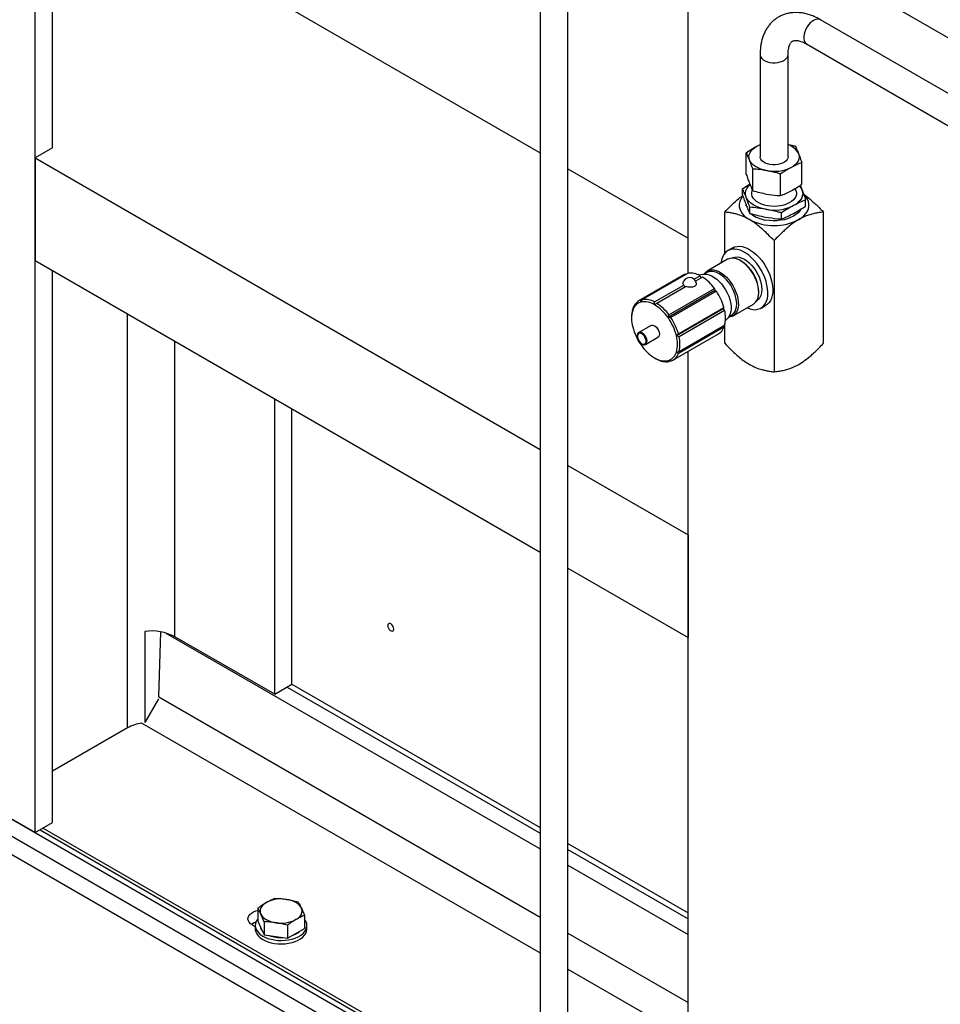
# Model space of a CAD drawing. Header units: millimetres. Extents: x 0 to 25230, y 0 to 17820.
# Tile 16 of 244: x 3914 to 4573, y 10610 to 11315. Entities that reach past the tile are written whole.
import ezdxf

# ---------------------------------------------------------------- set-up
doc = ezdxf.new("R2010")
doc.units = ezdxf.units.MM
doc.linetypes.add('SLD-Sólida', pattern=[0])
doc.layers.add('REFERÊNCIAS', color=9, linetype='SLD-Sólida')

msp = doc.modelspace()

# ---------------------------------------------------------------- linework, layer by layer
at = {"color": 7, "linetype": 'SLD-Sólida', "lineweight": 25, "ltscale": 30}
for p, q in [((4286.66, 11444.18), (4286.66, 10174.95)), ((4306.66, 10174.95), (4306.66, 11444.18)), ((4541.26, 11324.09), (5590.44, 10718.41)), ((4650.56, 11221.08), (4487.51, 11315.21)), ((4477.51, 11297.89), (4640.56, 11203.76)), ((4444.22, 11290.22), (4444.22, 11217.14)), ((4464.22, 11217.14), (4464.22, 11290.22)), ((4441.98, 11224.76), (4444.22, 11225.86)), ((4434.36, 11204.55), (4434.36, 11220.07)), ((4438.98, 11192.85), (4438.98, 11208.37)), ((4474.08, 11197.47), (4474.08, 11212.99)), ((4458.84, 11189.31), (4458.84, 11204.83)), ((4431.6, 11189.94), (4431.6, 11194.29)), ((4476.84, 11181.87), (4476.84, 11186.23)), ((4436.86, 11176.61), (4436.86, 11180.97)), ((4418.87, 11147.98), (4418.87, 11177.55)), ((4459.48, 11172.58), (4459.48, 11176.94)), ((4489.58, 11083.62), (4489.58, 11177.55)), ((4424.67, 11151.97), (4421.13, 11149.93)), ((4454.22, 11157.14), (4454.22, 11063.21)), ((4420.9, 11143.73), (4406.35, 11135.33)), ((4424.19, 11144.64), (4424.12, 11144.6)), ((4430.76, 11142.46), (4430.15, 11142.82)), ((4389.87, 11132.75), (4357.28, 11113.93)), ((4358.67, 11114.57), (4391.27, 11133.39)), ((4392.63, 11133.75), (4360.04, 11114.93)), ((4391.27, 11133.39), (4391.59, 11133.14)), ((4396.89, 11129.47), (4401.28, 11132)), ((4402.97, 11131.02), (4398, 11128.16)), ((4402.74, 11132.88), (4400.68, 11132.3)), ((4401.28, 11132), (4402.12, 11130.54)), ((4406.17, 11134.24), (4404.24, 11133.12)), ((4368.68, 11113.18), (4389.66, 11125.29)), ((4391.35, 11124.32), (4370.37, 11112.21)), ((4379.01, 11103.98), (4411.61, 11122.79)), ((4411.61, 11122.79), (4411.8, 11121.32)), ((4411.8, 11121.32), (4378.34, 11102.01)), ((4412.98, 11120.86), (4380.38, 11102.04)), ((4411.8, 11121.32), (4412.98, 11120.86)), ((4443.23, 11120.16), (4443.23, 11120.86)), ((4417.77, 11108.37), (4384.31, 11089.05)), ((4385.72, 11090.47), (4418.32, 11109.29)), ((4418.32, 11109.29), (4417.77, 11108.37)), ((4417.77, 11108.37), (4418.84, 11107.13)), ((4424.85, 11103.29), (4439.4, 11111.69)), ((4441.76, 11114.04), (4441.83, 11114.09)), ((4444.88, 11108.79), (4448.42, 11110.83)), ((4352.2, 11102.72), (4352.2, 11101.72)), ((4352.81, 11107.61), (4353.11, 11107.79)), ((4418.84, 11107.13), (4386.25, 11088.31)), ((4419.39, 11099.89), (4420.92, 11101.4)), ((4421.88, 11102.57), (4423.81, 11103.68)), ((4366.21, 11096.46), (4357.37, 11091.36)), ((4418.32, 11095.08), (4385.72, 11076.26)), ((4386.25, 11077.82), (4418.84, 11096.63)), ((4417.95, 11096.12), (4418.32, 11095.08)), ((4418.87, 11083.62), (4418.87, 11096.73)), ((4362.27, 11082.87), (4371.11, 11087.97)), ((4381.78, 11071.5), (4414.37, 11090.31)), ((4379.82, 11070.96), (4379.01, 11070.5))]:
    msp.add_line(p, q, dxfattribs=at)
at = {"color": 7, "linetype": 'SLD-Sólida', "lineweight": 25, "ltscale": 30, "flags": 128}
for points in [[(4487.51, 11315.21), (4486.61, 11315.57), (4485.44, 11315.68), (4484.17, 11315.45), (4482.84, 11314.9), (4481.5, 11314.05), (4480.19, 11312.93), (4478.97, 11311.58), (4477.87, 11310.05), (4476.95, 11308.39), (4476.22, 11306.67), (4475.72, 11304.94), (4475.47, 11303.26), (4475.47, 11301.71), (4475.72, 11300.33), (4476.22, 11299.18), (4476.95, 11298.3), (4477.51, 11297.89)], [(4444.22, 11290.22), (4444.29, 11289.53), (4444.7, 11288.46), (4445.44, 11287.45), (4446.51, 11286.54), (4447.85, 11285.77), (4449.43, 11285.15), (4451.18, 11284.72), (4453.03, 11284.49), (4454.93, 11284.46), (4456.81, 11284.64), (4458.59, 11285.03), (4460.21, 11285.6), (4461.62, 11286.34), (4462.76, 11287.21), (4463.59, 11288.2), (4464.08, 11289.26), (4464.22, 11290.2)], [(4436.67, 11214.83), (4436.3, 11216.17), (4436.23, 11217.53), (4436.48, 11218.88), (4437.02, 11220.2), (4437.86, 11221.47), (4438.98, 11222.67), (4440.36, 11223.77), (4441.98, 11224.76)], [(4441.98, 11224.76), (4443.81, 11225.61), (4444.22, 11225.78)], [(4448.91, 11207.21), (4446.71, 11207.69), (4444.64, 11208.34), (4442.73, 11209.14), (4441.02, 11210.07), (4439.54, 11211.13), (4438.3, 11212.29), (4437.34, 11213.53), (4436.67, 11214.83)], [(4451.27, 11211.62), (4449.52, 11212.04), (4447.93, 11212.65), (4446.57, 11213.42), (4445.49, 11214.32), (4444.73, 11215.33), (4444.3, 11216.4), (4444.22, 11217.14)], [(4464.22, 11217.14), (4464.1, 11216.24), (4463.62, 11215.17), (4462.81, 11214.18), (4461.69, 11213.3), (4460.29, 11212.55), (4458.68, 11211.97), (4456.9, 11211.58), (4455.03, 11211.38), (4453.13, 11211.4), (4451.27, 11211.62)], [(4471.77, 11219.45), (4472.14, 11218.1), (4472.21, 11216.75), (4471.97, 11215.39), (4471.42, 11214.07), (4470.58, 11212.8), (4469.46, 11211.61), (4468.08, 11210.51), (4466.46, 11209.52)], [(4434.23, 11188.24), (4433.81, 11189.77), (4433.74, 11191.32), (4434.01, 11192.86), (4434.63, 11194.36), (4435.59, 11195.81), (4436.87, 11197.17), (4436.99, 11197.28)], [(4449.5, 11182.05), (4447.27, 11182.55), (4445.2, 11183.24), (4443.33, 11184.1), (4441.71, 11185.12), (4440.36, 11186.26), (4439.33, 11187.5), (4438.62, 11188.82), (4438.27, 11190.19), (4438.27, 11191.57), (4438.62, 11192.93), (4438.74, 11193.2)], [(4469.11, 11194.26), (4469.12, 11194.24), (4469.82, 11192.93), (4470.18, 11191.56), (4470.18, 11190.18), (4469.82, 11188.81), (4469.11, 11187.5), (4468.08, 11186.25), (4466.73, 11185.11), (4465.1, 11184.1), (4463.23, 11183.24), (4461.16, 11182.55), (4458.93, 11182.05), (4456.6, 11181.74), (4454.22, 11181.64), (4451.83, 11181.74), (4449.5, 11182.05)], [(4474.21, 11193.5), (4474.63, 11191.97), (4474.71, 11190.43), (4474.43, 11188.89), (4473.81, 11187.38), (4472.85, 11185.93), (4471.58, 11184.57), (4470, 11183.32), (4468.16, 11182.19)], [(4472.39, 11196.36), (4473.44, 11194.99), (4474.21, 11193.5)], [(4431.84, 11188.87), (4431.42, 11188.36), (4430.35, 11186.73), (4429.63, 11185.04), (4429.27, 11183.31), (4429.27, 11181.56), (4429.63, 11179.83), (4430.35, 11178.14), (4431.42, 11176.51), (4432.83, 11174.97), (4434.54, 11173.53), (4436.54, 11172.23)], [(4448.17, 11179.57), (4445.67, 11180.12), (4443.31, 11180.85), (4441.14, 11181.76), (4439.19, 11182.83), (4437.5, 11184.03), (4436.09, 11185.35), (4435, 11186.76), (4434.23, 11188.24)], [(4471.9, 11172.23), (4473.9, 11173.53), (4475.62, 11174.97), (4477.02, 11176.51), (4478.09, 11178.14), (4478.81, 11179.83), (4479.18, 11181.56), (4479.18, 11183.31), (4478.81, 11185.04), (4478.09, 11186.73), (4477.02, 11188.36), (4475.79, 11189.74)], [(4434.32, 11182.02), (4434.32, 11182.06), (4434.27, 11182.84)], [(4473.33, 11179.53), (4472.6, 11178.36), (4471.4, 11176.99), (4469.89, 11175.72), (4468.11, 11174.57), (4466.08, 11173.58), (4463.83, 11172.75), (4461.42, 11172.1), (4458.87, 11171.64), (4456.24, 11171.39), (4453.58, 11171.33), (4450.93, 11171.48), (4448.33, 11171.84)], [(4434.81, 11109.04), (4435.07, 11108.92), (4437.1, 11108.19), (4439.07, 11107.78), (4440.95, 11107.69), (4442.71, 11107.93), (4444.32, 11108.5), (4445.76, 11109.38), (4447.01, 11110.57), (4448.04, 11112.04), (4448.85, 11113.77), (4449.41, 11115.74), (4449.73, 11117.92), (4449.79, 11120.27), (4449.6, 11122.76), (4449.16, 11125.34), (4448.47, 11127.99), (4447.55, 11130.66), (4446.41, 11133.31), (4445.06, 11135.9), (4443.54, 11138.39), (4441.85, 11140.75), (4440.03, 11142.93), (4438.1, 11144.9), (4436.09, 11146.64), (4434.04, 11148.12), (4431.97, 11149.31), (4429.92, 11150.21), (4427.92, 11150.78), (4425.99, 11151.03), (4424.17, 11150.95), (4422.48, 11150.55), (4420.95, 11149.82), (4419.61, 11148.79), (4418.46, 11147.45), (4417.54, 11145.85), (4416.86, 11143.99), (4416.41, 11141.92), (4416.31, 11141.08)], [(4424.67, 11151.97), (4426.02, 11152.59), (4427.7, 11152.99), (4429.52, 11153.07), (4431.45, 11152.82), (4433.46, 11152.25), (4435.51, 11151.36), (4437.58, 11150.16), (4439.63, 11148.68), (4441.63, 11146.94), (4443.56, 11144.97), (4445.38, 11142.79), (4447.07, 11140.43), (4448.6, 11137.94), (4449.95, 11135.35), (4451.09, 11132.7), (4452.01, 11130.03), (4452.7, 11127.39), (4453.14, 11124.8), (4453.33, 11122.31), (4453.27, 11119.96), (4452.95, 11117.78), (4452.38, 11115.81), (4451.58, 11114.08), (4450.54, 11112.61), (4449.3, 11111.42), (4448.42, 11110.83)], [(4439.4, 11111.69), (4439.87, 11111.99), (4440.99, 11113), (4441.9, 11114.3), (4442.59, 11115.86), (4443.03, 11117.65), (4443.22, 11119.64), (4443.16, 11121.78), (4442.84, 11124.04), (4442.28, 11126.37), (4441.48, 11128.72), (4440.46, 11131.06), (4439.23, 11133.33), (4437.84, 11135.49), (4436.29, 11137.5), (4434.62, 11139.32), (4432.87, 11140.92), (4431.06, 11142.25), (4429.23, 11143.31), (4427.43, 11144.06), (4425.67, 11144.49), (4424.01, 11144.59), (4422.46, 11144.37), (4421.06, 11143.82), (4420.9, 11143.73)], [(4424.19, 11144.64), (4424.84, 11144.96), (4426.26, 11145.37), (4427.83, 11145.45), (4429.49, 11145.21), (4431.23, 11144.64), (4433.01, 11143.77), (4434.78, 11142.59), (4436.52, 11141.15), (4438.19, 11139.47), (4439.75, 11137.59), (4441.18, 11135.53), (4442.43, 11133.35), (4443.5, 11131.09), (4444.35, 11128.8), (4444.98, 11126.51), (4445.35, 11124.28), (4445.48, 11122.16), (4445.35, 11120.18), (4444.98, 11118.4), (4444.35, 11116.83), (4443.5, 11115.52), (4442.43, 11114.49), (4441.83, 11114.09)], [(4389.87, 11132.75), (4390.4, 11133.03), (4391.27, 11133.39)], [(4402.74, 11132.88), (4402.85, 11132.91), (4404.39, 11133.13), (4406.04, 11133.03), (4407.79, 11132.6), (4409.58, 11131.85), (4411.39, 11130.8), (4413.19, 11129.48), (4414.93, 11127.89), (4416.59, 11126.09), (4418.12, 11124.09), (4419.51, 11121.94), (4420.73, 11119.69), (4421.74, 11117.37), (4422.53, 11115.03), (4423.09, 11112.71), (4423.41, 11110.47), (4423.47, 11108.34), (4423.28, 11106.37), (4422.84, 11104.59), (4422.16, 11103.04), (4421.26, 11101.75), (4420.92, 11101.4)], [(4404.07, 11133.11), (4404.27, 11133.41), (4405.29, 11134.56), (4406.51, 11135.42), (4407.91, 11135.97), (4409.46, 11136.2), (4411.13, 11136.09), (4412.88, 11135.66), (4414.69, 11134.91), (4416.51, 11133.85), (4418.32, 11132.52), (4420.07, 11130.92), (4421.74, 11129.1), (4423.29, 11127.09), (4424.69, 11124.93), (4425.91, 11122.66), (4426.93, 11120.33), (4427.73, 11117.97), (4428.29, 11115.64), (4428.61, 11113.38), (4428.67, 11111.24), (4428.48, 11109.25), (4428.04, 11107.46), (4427.36, 11105.9), (4426.44, 11104.6), (4425.32, 11103.59), (4424.01, 11102.89), (4422.53, 11102.5), (4421.79, 11102.43)], [(4423.81, 11103.68), (4424.42, 11104.09), (4425.48, 11105.12), (4426.34, 11106.43), (4426.96, 11107.99), (4427.34, 11109.78), (4427.46, 11111.76), (4427.34, 11113.88), (4426.96, 11116.11), (4426.34, 11118.39), (4425.48, 11120.69), (4424.42, 11122.95), (4423.16, 11125.13), (4421.73, 11127.18), (4420.17, 11129.07), (4418.5, 11130.75), (4416.77, 11132.19), (4414.99, 11133.36), (4413.22, 11134.24), (4411.48, 11134.81), (4409.81, 11135.05), (4408.25, 11134.97), (4406.82, 11134.56), (4406.17, 11134.24)], [(4366.21, 11096.46), (4366.47, 11096.58), (4367.28, 11096.68), (4368.19, 11096.45), (4369.13, 11095.91), (4370.04, 11095.09), (4370.85, 11094.06), (4371.49, 11092.89), (4371.93, 11091.67), (4372.12, 11090.49), (4372.05, 11089.44), (4371.74, 11088.6), (4371.19, 11088.02), (4371.11, 11087.97)], [(4359.47, 11083.32), (4360.35, 11082.96), (4361.15, 11082.92), (4361.82, 11083.2), (4362.3, 11083.78), (4362.55, 11084.62), (4362.55, 11085.64), (4362.3, 11086.77), (4361.82, 11087.9), (4361.15, 11088.96), (4360.35, 11089.85), (4359.47, 11090.5), (4358.59, 11090.86), (4357.79, 11090.9), (4357.12, 11090.62), (4356.64, 11090.03), (4356.39, 11089.2), (4356.39, 11088.18), (4356.64, 11087.05), (4357.12, 11085.91), (4357.79, 11084.86), (4358.59, 11083.97), (4359.47, 11083.32)], [(4362.22, 11082.84), (4362.35, 11082.92), (4362.9, 11083.5), (4363.21, 11084.34), (4363.28, 11085.39), (4363.09, 11086.57), (4362.65, 11087.79), (4362.01, 11088.95), (4361.2, 11089.99), (4360.29, 11090.8), (4359.35, 11091.35), (4358.44, 11091.58), (4357.64, 11091.48), (4357.37, 11091.35)]]:
    msp.add_lwpolyline(points, dxfattribs=at)
at = {"color": 7, "linetype": 'SLD-Sólida', "lineweight": 25, "ltscale": 900}
for centre, radius, start, end in [((4460.47, 11213.64), 12.7, 27.19431, 72.84275), ((4454.2, 11234.84), 28.13, 259.15927, 295.8313), ((4454.2, 11211.03), 32.04, 259.15927, 295.8313), ((4454.22, 11206.22), 38.32, 242.52431, 297.47569), ((4451.59, 11194.2), 22.6, 232.52896, 261.71213), ((4416.25, 11119.69), 27, 2.48766, 57.50697), ((4393.76, 11125.71), 4.9, 15.34541, 166.63568), ((4394.37, 11120.07), 13.78, 59.92311, 97.22766), ((4384.51, 11102.99), 33.56, 36.1533, 56.63433), ((4395.39, 11126.66), 5.89, 193.39142, 210.06742), ((4379.02, 11098.17), 40.84, 15.79875, 33.75121), ((4361.42, 11104.79), 8.73, 106.17724, 164.51228), ((4361.86, 11106.08), 9.07, 110.58153, 160.10799), ((4361.42, 11100.28), 13.12, 56.48922, 100.66156), ((4361.77, 11101.26), 13.78, 59.92311, 97.22766), ((4352.11, 11084.16), 31.72, 34.23801, 58.54962), ((4351.91, 11084.18), 33.56, 36.1533, 56.63433), ((4370.89, 11102.89), 18.69, 165.35701, 180.5255), ((4373.88, 11101.25), 21.68, 164.28486, 195.71514), ((4346.89, 11079.64), 38.59, 14.12134, 35.42861), ((4346.43, 11079.35), 40.84, 15.79875, 33.75121), ((4396.55, 11101.88), 22.9, 346.75811, 13.24189), ((4390.43, 11104.79), 38.59, 194.12134, 215.42861), ((4409.6, 11098.28), 9.29, 300.91809, 339.82761), ((4363.44, 11083.18), 21.68, 344.28486, 15.71514), ((4363.95, 11083.06), 22.9, 346.75811, 13.24189), ((4385.21, 11100.27), 31.72, 214.23801, 238.54962), ((4375.91, 11084.15), 13.12, 236.48922, 280.66156), ((4375.9, 11079.64), 8.73, 286.17724, 344.51228), ((4377.19, 11079.35), 9.07, 290.58153, 340.10799), ((4377.28, 11084.17), 13.78, 239.92311, 277.22766)]:
    msp.add_arc(centre, radius, start, end, dxfattribs=at)
at = {"color": 7, "linetype": 'SLD-Sólida', "lineweight": 25, "ltscale": 30}
for points, knots in [([(4487.51, 11315.21), (4486.94, 11315.53), (4485.35, 11316.42), (4482.69, 11317.67), (4479.51, 11318.86), (4476.33, 11319.73), (4473.18, 11320.27), (4470.09, 11320.46), (4467.1, 11320.32), (4464.23, 11319.86), (4461.5, 11319.08), (4458.94, 11318.01), (4456.55, 11316.67), (4454.34, 11315.07), (4452.34, 11313.23), (4450.54, 11311.15), (4448.95, 11308.86), (4447.57, 11306.36), (4446.41, 11303.65), (4445.49, 11300.74), (4444.8, 11297.65), (4444.37, 11294.42), (4444.23, 11291.92), (4444.22, 11290.51), (4444.22, 11290.22)], [0, 0, 0, 0, 0.028336, 0.080508, 0.132656, 0.184367, 0.235313, 0.285206, 0.333879, 0.381318, 0.427652, 0.473107, 0.517967, 0.562543, 0.607061, 0.65183, 0.697146, 0.743266, 0.790382, 0.838587, 0.887855, 0.938038, 0.987108, 1, 1, 1, 1]), ([(4464.22, 11290.22), (4464.23, 11290.59), (4464.24, 11291.65), (4464.38, 11293.26), (4464.67, 11294.95), (4465.07, 11296.37), (4465.54, 11297.54), (4466.05, 11298.45), (4466.57, 11299.13), (4467.1, 11299.63), (4467.65, 11299.98), (4468.3, 11300.23), (4469.11, 11300.39), (4470.08, 11300.43), (4471.24, 11300.32), (4472.62, 11300.03), (4474.2, 11299.51), (4475.84, 11298.81), (4476.98, 11298.18), (4477.51, 11297.89)], [0, 0, 0, 0, 0.029998, 0.08688, 0.143484, 0.200088, 0.257097, 0.315365, 0.37638, 0.442931, 0.521124, 0.597963, 0.661982, 0.720674, 0.776466, 0.835556, 0.893141, 0.950233, 1, 1, 1, 1]), ([(4434.36, 11220.07), (4435.62, 11220.92), (4438.16, 11222.62), (4440.7, 11224.04), (4441.98, 11224.76)], [0, 0, 0, 0, 0.498953, 1, 1, 1, 1]), ([(4464.22, 11226.01), (4465.14, 11225.81), (4466.89, 11225.44), (4468.63, 11224.93), (4469.46, 11224.68)], [0, 0, 0, 0, 0.523732, 1, 1, 1, 1]), ([(4469.46, 11224.68), (4469.84, 11223.89), (4470.61, 11222.29), (4471.38, 11220.4), (4471.77, 11219.45)], [0, 0, 0, 0, 0.498953, 1, 1, 1, 1]), ([(4436.67, 11214.83), (4436.29, 11215.78), (4435.51, 11217.67), (4434.75, 11219.27), (4434.36, 11220.07)], [0, 0, 0, 0, 0.498778, 1, 1, 1, 1]), ([(4438.98, 11208.37), (4438.6, 11209.51), (4437.83, 11211.8), (4437.06, 11213.82), (4436.67, 11214.83)], [0, 0, 0, 0, 0.498953, 1, 1, 1, 1]), ([(4471.77, 11219.45), (4472.16, 11218.44), (4472.93, 11216.42), (4473.7, 11214.13), (4474.08, 11212.99)], [0, 0, 0, 0, 0.498778, 1, 1, 1, 1]), ([(4448.91, 11207.21), (4447.25, 11207.47), (4443.93, 11208.01), (4440.63, 11208.25), (4438.98, 11208.37)], [0, 0, 0, 0, 0.498778, 1, 1, 1, 1]), ([(4458.84, 11204.83), (4458.01, 11205.07), (4454.72, 11206.02), (4451.4, 11206.7), (4448.91, 11207.21)], [0, 0, 0, 0, 0.25169, 1, 1, 1, 1]), ([(4466.46, 11209.52), (4465.19, 11208.81), (4462.64, 11207.38), (4460.11, 11205.68), (4458.84, 11204.83)], [0, 0, 0, 0, 0.498778, 1, 1, 1, 1]), ([(4474.08, 11212.99), (4472.82, 11212.48), (4470.29, 11211.48), (4467.74, 11210.17), (4466.46, 11209.52)], [0, 0, 0, 0, 0.4989526, 1, 1, 1, 1]), ([(4434.36, 11204.55), (4434.74, 11203.41), (4435.51, 11201.12), (4436.28, 11199.1), (4436.67, 11198.09)], [0, 0, 0, 0, 0.498953, 1, 1, 1, 1]), ([(4431.6, 11194.29), (4433.04, 11195.25), (4434.8, 11196.42), (4436.56, 11197.42), (4436.88, 11197.6)], [0, 0, 0, 0, 0.820706, 1, 1, 1, 1]), ([(4434.23, 11188.24), (4433.8, 11189.32), (4432.92, 11191.49), (4432.04, 11193.36), (4431.6, 11194.29)], [0, 0, 0, 0, 0.499057, 1, 1, 1, 1]), ([(4436.67, 11198.09), (4437.06, 11197.14), (4437.83, 11195.25), (4438.6, 11193.65), (4438.98, 11192.85)], [0, 0, 0, 0, 0.498778, 1, 1, 1, 1]), ([(4466.46, 11192.78), (4467.73, 11193.49), (4470.28, 11194.92), (4472.81, 11196.62), (4474.08, 11197.47)], [0, 0, 0, 0, 0.498778, 1, 1, 1, 1]), ([(4472.89, 11196.69), (4472.89, 11196.69), (4473.33, 11195.73), (4473.77, 11194.61), (4474.21, 11193.5)], [0, 0, 0, 0, 0.002702, 1, 1, 1, 1]), ([(4474.21, 11193.5), (4474.65, 11192.36), (4475.53, 11190.07), (4476.4, 11187.51), (4476.84, 11186.23)], [0, 0, 0, 0, 0.499057, 1, 1, 1, 1]), ([(4418.87, 11177.55), (4420.18, 11178.91), (4422.63, 11181.45), (4426.18, 11184.81), (4429.17, 11187.47), (4431.02, 11188.85), (4431.78, 11189.42)], [0, 0, 0, 0, 0.313345, 0.585049, 0.828665, 1, 1, 1, 1]), ([(4431.6, 11189.94), (4432.04, 11188.66), (4432.91, 11186.1), (4433.79, 11183.81), (4434.23, 11182.66)], [0, 0, 0, 0, 0.499189, 1, 1, 1, 1]), ([(4436.86, 11180.97), (4436.43, 11182.25), (4435.55, 11184.81), (4434.67, 11187.1), (4434.23, 11188.24)], [0, 0, 0, 0, 0.499189, 1, 1, 1, 1]), ([(4438.98, 11192.85), (4440.63, 11192.39), (4443.92, 11191.45), (4447.25, 11190.8), (4448.91, 11190.47)], [0, 0, 0, 0, 0.498953, 1, 1, 1, 1]), ([(4448.91, 11190.47), (4451.4, 11190.09), (4454.72, 11189.59), (4458.01, 11189.37), (4458.84, 11189.31)], [0, 0, 0, 0, 0.74831, 1, 1, 1, 1]), ([(4458.84, 11189.31), (4460.1, 11189.81), (4462.63, 11190.82), (4465.18, 11192.13), (4466.46, 11192.78)], [0, 0, 0, 0, 0.498953, 1, 1, 1, 1]), ([(4476.84, 11186.23), (4475.4, 11185.63), (4472.51, 11184.44), (4469.61, 11182.94), (4468.16, 11182.19)], [0, 0, 0, 0, 0.499189, 1, 1, 1, 1]), ([(4475.4, 11190.33), (4475.72, 11190.12), (4477.6, 11188.9), (4480.34, 11186.53), (4483.68, 11183.49), (4486.55, 11180.69), (4488.53, 11178.64), (4489.58, 11177.55)], [0, 0, 0, 0, 0.06427, 0.383169, 0.567772, 0.771219, 1, 1, 1, 1]), ([(4434.23, 11182.66), (4434.67, 11181.58), (4435.55, 11179.42), (4436.43, 11177.55), (4436.86, 11176.61)], [0, 0, 0, 0, 0.499057, 1, 1, 1, 1]), ([(4448.17, 11179.57), (4446.29, 11179.87), (4442.51, 11180.49), (4438.75, 11180.81), (4436.86, 11180.97)], [0, 0, 0, 0, 0.499057, 1, 1, 1, 1]), ([(4459.48, 11176.94), (4458.54, 11177.2), (4454.78, 11178.23), (4451, 11178.99), (4448.17, 11179.57)], [0, 0, 0, 0, 0.251306, 1, 1, 1, 1]), ([(4468.16, 11182.19), (4466.71, 11181.39), (4463.81, 11179.78), (4460.93, 11177.88), (4459.48, 11176.94)], [0, 0, 0, 0, 0.499057, 1, 1, 1, 1]), ([(4468.16, 11176.62), (4469.61, 11177.42), (4472.51, 11179.03), (4475.39, 11180.93), (4476.84, 11181.87)], [0, 0, 0, 0, 0.499057, 1, 1, 1, 1]), ([(4436.54, 11172.23), (4435.05, 11173.02), (4431.99, 11174.63), (4428.1, 11175.88), (4424.76, 11176.68), (4421.89, 11177.2), (4419.91, 11177.43), (4418.87, 11177.55)], [0, 0, 0, 0, 0.244112, 0.50172, 0.650844, 0.815189, 1, 1, 1, 1]), ([(4454.22, 11157.14), (4452.91, 11158.5), (4450.46, 11161.03), (4446.91, 11164.41), (4443.5, 11167.39), (4440.08, 11170.05), (4437.71, 11171.51), (4436.54, 11172.23)], [0, 0, 0, 0, 0.231384, 0.432019, 0.611913, 0.808418, 1, 1, 1, 1]), ([(4436.86, 11176.61), (4438.74, 11176.11), (4442.5, 11175.09), (4446.28, 11174.35), (4448.17, 11173.99)], [0, 0, 0, 0, 0.499189, 1, 1, 1, 1]), ([(4448.17, 11173.99), (4451, 11173.55), (4454.78, 11172.96), (4458.54, 11172.66), (4459.48, 11172.58)], [0, 0, 0, 0, 0.748694, 1, 1, 1, 1]), ([(4471.9, 11172.23), (4470.41, 11171.3), (4467.35, 11169.38), (4463.46, 11166.14), (4460.12, 11163.08), (4457.25, 11160.28), (4455.27, 11158.23), (4454.22, 11157.14)], [0, 0, 0, 0, 0.244112, 0.50172, 0.650844, 0.815189, 1, 1, 1, 1]), ([(4459.48, 11172.58), (4460.92, 11173.18), (4463.81, 11174.37), (4466.71, 11175.87), (4468.16, 11176.62)], [0, 0, 0, 0, 0.499189, 1, 1, 1, 1]), ([(4489.58, 11177.55), (4488.26, 11177.4), (4485.82, 11177.1), (4482.26, 11176.38), (4478.85, 11175.42), (4475.43, 11174.13), (4473.07, 11172.86), (4471.9, 11172.23)], [0, 0, 0, 0, 0.231384, 0.432019, 0.611913, 0.808418, 1, 1, 1, 1]), ([(4389.66, 11125.29), (4389.41, 11125.55), (4388.93, 11126.05), (4388.98, 11126.58), (4389, 11126.84)], [0, 0, 0, 0, 0.512366, 1, 1, 1, 1]), ([(4398.46, 11127), (4398.51, 11126.67), (4398.62, 11126), (4398.12, 11125.04), (4397.21, 11124.27), (4395.95, 11123.8), (4394.43, 11123.66), (4392.81, 11123.83), (4391.84, 11124.15), (4391.35, 11124.32)], [0, 0, 0, 0, 0.135833, 0.284869, 0.417375, 0.561227, 0.705007, 0.850649, 1, 1, 1, 1]), ([(4353.33, 11109.17), (4353.27, 11108.78), (4353.16, 11108.1), (4353.05, 11107.42), (4353.01, 11107.12)], [0, 0, 0, 0, 0.568269, 1, 1, 1, 1]), ([(4358.99, 11113.18), (4358.93, 11113.43), (4358.82, 11113.9), (4358.72, 11114.36), (4358.67, 11114.57)], [0, 0, 0, 0, 0.55169, 1, 1, 1, 1]), ([(4360.04, 11114.93), (4359.84, 11114.6), (4359.49, 11114.01), (4359.14, 11113.43), (4358.99, 11113.18)], [0, 0, 0, 0, 0.568269, 1, 1, 1, 1]), ([(4368.66, 11111.22), (4368.66, 11111.58), (4368.66, 11112.24), (4368.68, 11112.89), (4368.68, 11113.18)], [0, 0, 0, 0, 0.55169, 1, 1, 1, 1]), ([(4370.37, 11112.21), (4370.05, 11112.02), (4369.48, 11111.69), (4368.91, 11111.36), (4368.66, 11111.22)], [0, 0, 0, 0, 0.568269, 1, 1, 1, 1]), ([(4353.01, 11107.12), (4352.97, 11107.21), (4352.9, 11107.37), (4352.84, 11107.54), (4352.81, 11107.61)], [0, 0, 0, 0, 0.55169, 1, 1, 1, 1]), ([(4378.34, 11102.01), (4378.46, 11102.37), (4378.68, 11103.03), (4378.91, 11103.68), (4379.01, 11103.98)], [0, 0, 0, 0, 0.55169, 1, 1, 1, 1]), ([(4380.38, 11102.04), (4379.99, 11102.03), (4379.31, 11102.02), (4378.63, 11102.01), (4378.34, 11102.01)], [0, 0, 0, 0, 0.568269, 1, 1, 1, 1]), ([(4357.38, 11091.34), (4357.35, 11091.33), (4357.07, 11091.23), (4356.7, 11090.78), (4356.32, 11090.03), (4356.22, 11089.36), (4356.21, 11088.97), (4356.21, 11088.91)], [0, 0, 0, 0, 0.0310806, 0.3331022, 0.6329246, 0.9448766, 1, 1, 1, 1]), ([(4356.21, 11088.91), (4356.22, 11088.72), (4356.24, 11088.17), (4356.45, 11087.2), (4356.91, 11086.06), (4357.45, 11085.1), (4357.87, 11084.62), (4358.03, 11084.43)], [0, 0, 0, 0, 0.128674, 0.370923, 0.612702, 0.854104, 1, 1, 1, 1]), ([(4384.31, 11089.05), (4384.57, 11089.31), (4385.04, 11089.79), (4385.51, 11090.26), (4385.72, 11090.47)], [0, 0, 0, 0, 0.55169, 1, 1, 1, 1]), ([(4386.25, 11088.31), (4385.88, 11088.45), (4385.23, 11088.69), (4384.59, 11088.94), (4384.31, 11089.05)], [0, 0, 0, 0, 0.568269, 1, 1, 1, 1]), ([(4358.03, 11084.43), (4358.14, 11084.31), (4358.49, 11083.86), (4359.21, 11083.28), (4360.15, 11082.76), (4361.05, 11082.56), (4361.76, 11082.6), (4362.09, 11082.81), (4362.2, 11082.88)], [0, 0, 0, 0, 0.082987, 0.2932, 0.505435, 0.719653, 0.905884, 1, 1, 1, 1]), ([(4418.87, 11083.62), (4420.18, 11082.26), (4422.63, 11079.73), (4426.18, 11076.34), (4429.59, 11073.37), (4433.01, 11070.71), (4435.38, 11069.25), (4436.54, 11068.53)], [0, 0, 0, 0, 0.231384, 0.432019, 0.611913, 0.808418, 1, 1, 1, 1]), ([(4471.9, 11068.53), (4473.39, 11069.46), (4476.45, 11071.38), (4480.34, 11074.62), (4483.68, 11077.68), (4486.55, 11080.48), (4488.53, 11082.53), (4489.58, 11083.62)], [0, 0, 0, 0, 0.244112, 0.50172, 0.650844, 0.815189, 1, 1, 1, 1]), ([(4368.66, 11073.21), (4368.98, 11073.03), (4369.54, 11072.7), (4370.12, 11072.39), (4370.37, 11072.25)], [0, 0, 0, 0, 0.55169, 1, 1, 1, 1]), ([(4384.31, 11077.31), (4384.67, 11077.4), (4385.31, 11077.57), (4385.96, 11077.74), (4386.25, 11077.82)], [0, 0, 0, 0, 0.55169, 1, 1, 1, 1]), ([(4385.72, 11076.26), (4385.45, 11076.46), (4384.98, 11076.8), (4384.52, 11077.15), (4384.31, 11077.31)], [0, 0, 0, 0, 0.568269, 1, 1, 1, 1]), ([(4378.34, 11071.26), (4378.71, 11071.18), (4379.39, 11071.04), (4380.08, 11070.92), (4380.38, 11070.86)], [0, 0, 0, 0, 0.55169, 1, 1, 1, 1]), ([(4379.01, 11070.5), (4378.88, 11070.64), (4378.65, 11070.89), (4378.43, 11071.14), (4378.34, 11071.26)], [0, 0, 0, 0, 0.568269, 1, 1, 1, 1]), ([(4436.54, 11068.53), (4438.03, 11067.74), (4441.09, 11066.13), (4444.98, 11064.88), (4448.32, 11064.08), (4451.2, 11063.56), (4453.17, 11063.33), (4454.22, 11063.21)], [0, 0, 0, 0, 0.244112, 0.50172, 0.650844, 0.815189, 1, 1, 1, 1]), ([(4454.22, 11063.21), (4455.53, 11063.36), (4457.98, 11063.66), (4461.53, 11064.38), (4464.94, 11065.34), (4468.36, 11066.63), (4470.73, 11067.9), (4471.9, 11068.53)], [0, 0, 0, 0, 0.231384, 0.432019, 0.611913, 0.808418, 1, 1, 1, 1])]:
    msp.add_open_spline(points, degree=3, knots=knots, dxfattribs=at)
at = {"layer": 'REFERÊNCIAS', "linetype": 'SLD-Sólida', "lineweight": 25, "ltscale": 30}
for p, q in [((3925.24, 10733.35), (3925.24, 11625.83)), ((3937.62, 11223.48), (3937.62, 11618.69)), ((4392.64, 11133.75), (4392.64, 11356.01)), ((4109.09, 11322.47), (4286.66, 11219.97)), ((3937.62, 11223.48), (3925.24, 11216.34)), ((3925.24, 11216.34), (4286.66, 11007.7)), ((3925.24, 11216.34), (3925.24, 11142.85)), ((4306.66, 11208.42), (4392.64, 11158.78)), ((3925.24, 11142.85), (4286.66, 10934.21)), ((3937.62, 10740.5), (3937.62, 11135.71)), ((3991.36, 10808.25), (3991.36, 11104.68)), ((4025.3, 10873.57), (4025.3, 11085.09)), ((4392.64, 10463.53), (4392.64, 11077.77)), ((4096.72, 10832.34), (4096.72, 11043.86)), ((4109.09, 10839.49), (4109.09, 11036.72)), ((4306.66, 10996.15), (4392.64, 10946.52)), ((4392.64, 10946.52), (4392.64, 10873.03)), ((4306.66, 10922.67), (4392.64, 10873.03)), ((4003.86, 10877.39), (4003.86, 10812.16)), ((4013.79, 10830.43), (4015.11, 10877.07)), ((4018.89, 10876.22), (4286.66, 10721.64)), ((4096.72, 10832.34), (4025.3, 10873.57)), ((3745.22, 10837.28), (4286.66, 10524.72)), ((3925.24, 10733.35), (3745.22, 10837.28)), ((4096.72, 10832.34), (4109.09, 10839.49)), ((4105.54, 10837.43), (4286.66, 10732.88)), ((4109.09, 10839.49), (4286.66, 10736.98)), ((4003.95, 10812.23), (4013.7, 10829.12)), ((4013.79, 10830.43), (4286.66, 10672.91)), ((3745.22, 10825.03), (4286.66, 10512.47)), ((3745.22, 10811.97), (4286.66, 10499.41)), ((3991.36, 10808.25), (3937.62, 10777.23)), ((4001.64, 10811.76), (4286.66, 10647.22)), ((3925.24, 10733.35), (3937.62, 10740.5)), ((3928.8, 10735.41), (4286.66, 10528.82)), ((4286.66, 10531.19), (3930.85, 10736.59)), ((4306.66, 10725.44), (4392.64, 10675.8)), ((4306.66, 10721.33), (4392.64, 10671.69)), ((4306.66, 10710.09), (4392.64, 10660.45)), ((4084.58, 10679.27), (4084.58, 10669.9)), ((4118.04, 10674.1), (4118.04, 10664.73)), ((4080.81, 10667.21), (4082.81, 10666.06)), ((4082.81, 10666.81), (4082.81, 10664.36)), ((4084.58, 10669.9), (4086.82, 10665.07)), ((4086.82, 10665.07), (4089.07, 10660.24)), ((4089.07, 10669.62), (4089.07, 10660.24)), ((4105.8, 10667.03), (4105.8, 10657.66)), ((4111.92, 10661.19), (4118.04, 10664.73)), ((4119.81, 10664.36), (4119.81, 10666.81)), ((4089.07, 10660.24), (4097.43, 10658.95)), ((4097.43, 10658.95), (4105.8, 10657.66)), ((4105.8, 10657.66), (4111.92, 10661.19)), ((4306.66, 10661.36), (4392.64, 10611.72)), ((4306.66, 10635.68), (4392.64, 10586.04))]:
    msp.add_line(p, q, dxfattribs=at)
at = {"layer": 'REFERÊNCIAS', "linetype": 'SLD-Sólida', "lineweight": 25, "ltscale": 30, "flags": 128}
for points in [[(4181.94, 10879.09), (4181.81, 10880.01), (4181.44, 10880.96), (4180.87, 10881.84), (4180.17, 10882.54), (4179.43, 10882.97), (4178.73, 10883.08), (4178.16, 10882.85), (4177.79, 10882.33), (4177.66, 10881.56), (4177.79, 10880.64), (4178.16, 10879.68), (4178.73, 10878.8), (4179.43, 10878.1), (4180.17, 10877.67), (4180.87, 10877.56), (4181.44, 10877.79), (4181.81, 10878.32), (4181.94, 10879.09)], [(4179.82, 10882.78), (4179.45, 10882.96), (4178.76, 10883.06), (4178.2, 10882.84), (4177.83, 10882.32), (4177.7, 10881.56), (4177.83, 10880.64), (4178.2, 10879.69), (4178.76, 10878.82), (4179.45, 10878.13), (4180.19, 10877.71), (4180.88, 10877.6), (4181.45, 10877.82), (4181.81, 10878.34), (4181.94, 10879.11)], [(4115.8, 10679.43), (4115.17, 10680.51), (4114.3, 10681.52), (4113.21, 10682.46), (4111.92, 10683.32), (4110.45, 10684.06), (4108.81, 10684.69), (4107.05, 10685.19), (4105.2, 10685.56)], [(4090.71, 10683.32), (4089.41, 10682.46), (4088.32, 10681.52), (4087.46, 10680.51), (4086.82, 10679.43), (4086.44, 10678.32), (4086.31, 10677.19), (4086.44, 10676.06), (4086.82, 10674.95)], [(4111.92, 10671.07), (4113.21, 10671.92), (4114.3, 10672.86), (4115.17, 10673.88), (4115.8, 10674.95), (4116.19, 10676.06), (4116.31, 10677.19), (4116.19, 10678.32), (4115.8, 10679.43)], [(4080.81, 10667.21), (4079.51, 10668.12), (4078.52, 10669.14), (4077.88, 10670.25), (4077.6, 10671.41), (4077.69, 10672.58), (4078.16, 10673.72), (4078.98, 10674.79), (4080.12, 10675.76), (4081.56, 10676.59), (4083.23, 10677.25), (4084.58, 10677.62)], [(4084.58, 10671.36), (4084.04, 10670.63), (4083.29, 10669.21), (4082.88, 10667.74), (4082.84, 10666.25), (4083.15, 10664.77), (4083.82, 10663.33), (4084.83, 10661.96), (4086.16, 10660.68), (4087.78, 10659.52), (4089.67, 10658.51), (4091.79, 10657.65), (4094.09, 10656.98), (4096.53, 10656.49), (4099.06, 10656.21), (4101.64, 10656.13), (4104.21, 10656.26), (4106.72, 10656.59), (4109.13, 10657.13), (4111.39, 10657.85), (4113.45, 10658.75), (4115.28, 10659.8), (4116.83, 10660.99), (4118.08, 10662.29), (4119.01, 10663.68), (4119.59, 10665.14), (4119.81, 10666.62), (4119.68, 10668.11), (4119.18, 10669.57), (4118.34, 10670.98), (4118.04, 10671.36)], [(4086.82, 10674.95), (4087.46, 10673.88), (4088.32, 10672.86), (4089.41, 10671.92), (4090.71, 10671.07), (4092.18, 10670.32), (4093.81, 10669.69), (4095.57, 10669.19), (4097.43, 10668.83)], [(4083.23, 10669.07), (4081.56, 10668.4), (4080.18, 10667.61)], [(4082.81, 10664.36), (4082.84, 10663.8), (4083.15, 10662.32), (4083.82, 10660.88), (4084.83, 10659.51), (4086.16, 10658.23), (4087.78, 10657.07), (4089.67, 10656.06), (4091.79, 10655.2), (4094.09, 10654.53), (4096.53, 10654.04), (4099.06, 10653.76), (4101.64, 10653.68), (4104.21, 10653.81), (4106.72, 10654.14), (4109.13, 10654.68), (4111.39, 10655.4), (4113.45, 10656.3), (4115.28, 10657.35), (4116.83, 10658.54), (4118.08, 10659.84), (4119.01, 10661.23), (4119.59, 10662.69), (4119.81, 10664.17), (4119.81, 10664.36)], [(4111.92, 10660.68), (4110.18, 10659.82), (4108.46, 10659.19)], [(4114.5, 10662.68), (4113.42, 10661.69), (4111.92, 10660.68)]]:
    msp.add_lwpolyline(points, dxfattribs=at)
at = {"layer": 'REFERÊNCIAS', "linetype": 'SLD-Sólida', "lineweight": 25, "ltscale": 900}
for centre, radius, start, end in [((4008.5, 10841.33), 36.35, 62.47875, 97.34485), ((4006.24, 10781.47), 30.63, 98.6312, 119.05904), ((4101.29, 10662.87), 23.03, 80.2289, 117.35717), ((4086.93, 10657.4), 12.28, 107.44736, 123.54967), ((4087.1, 10656.89), 12.81, 107.48812, 119.5039), ((4087.1, 10656.89), 12.81, 107.48812, 119.5039), ((4092.45, 10667.11), 6.17, 189.86337, 219.93355), ((4101.34, 10691.52), 23.03, 260.2289, 297.35717), ((4101.16, 10681.61), 23.48, 249.25055, 273.16337)]:
    msp.add_arc(centre, radius, start, end, dxfattribs=at)
at = {"layer": 'REFERÊNCIAS', "linetype": 'SLD-Sólida', "lineweight": 25, "ltscale": 30}
for points, knots in [([(4090.71, 10683.32), (4092.24, 10684.15), (4094.29, 10685.25), (4096.32, 10686.12), (4096.83, 10686.34)], [0, 0, 0, 0, 0.748327, 1, 1, 1, 1]), ([(4096.83, 10686.34), (4098.22, 10686.27), (4101, 10686.13), (4103.79, 10685.75), (4105.2, 10685.56)], [0, 0, 0, 0, 0.498963, 1, 1, 1, 1]), ([(4105.2, 10685.56), (4106.59, 10685.32), (4109.39, 10684.83), (4112.17, 10684.12), (4113.56, 10683.76)], [0, 0, 0, 0, 0.498791, 1, 1, 1, 1]), ([(4084.58, 10679.27), (4085.6, 10680), (4087.63, 10681.47), (4089.68, 10682.7), (4090.71, 10683.32)], [0, 0, 0, 0, 0.498963, 1, 1, 1, 1]), ([(4086.82, 10674.95), (4086.45, 10675.73), (4085.7, 10677.3), (4084.96, 10678.61), (4084.58, 10679.27)], [0, 0, 0, 0, 0.498791, 1, 1, 1, 1]), ([(4113.56, 10683.76), (4113.93, 10683.1), (4114.68, 10681.78), (4115.43, 10680.22), (4115.8, 10679.43)], [0, 0, 0, 0, 0.498963, 1, 1, 1, 1]), ([(4115.8, 10679.43), (4116.18, 10678.6), (4116.93, 10676.94), (4117.67, 10675.05), (4118.04, 10674.1)], [0, 0, 0, 0, 0.498791, 1, 1, 1, 1]), ([(4089.07, 10669.62), (4088.69, 10670.56), (4087.95, 10672.45), (4087.2, 10674.12), (4086.82, 10674.95)], [0, 0, 0, 0, 0.498963, 1, 1, 1, 1]), ([(4118.04, 10674.1), (4117.53, 10673.88), (4115.5, 10673.01), (4113.45, 10671.9), (4111.92, 10671.07)], [0, 0, 0, 0, 0.251673, 1, 1, 1, 1]), ([(4097.43, 10668.83), (4096.04, 10669.02), (4093.24, 10669.4), (4090.46, 10669.54), (4089.07, 10669.62)], [0, 0, 0, 0, 0.498791, 1, 1, 1, 1]), ([(4105.8, 10667.03), (4104.41, 10667.39), (4101.63, 10668.1), (4098.83, 10668.59), (4097.43, 10668.83)], [0, 0, 0, 0, 0.498963, 1, 1, 1, 1]), ([(4111.92, 10671.07), (4110.9, 10670.46), (4108.85, 10669.22), (4106.82, 10667.76), (4105.8, 10667.03)], [0, 0, 0, 0, 0.4987908, 1, 1, 1, 1])]:
    msp.add_open_spline(points, degree=3, knots=knots, dxfattribs=at)

doc.saveas('drawing.dxf')
